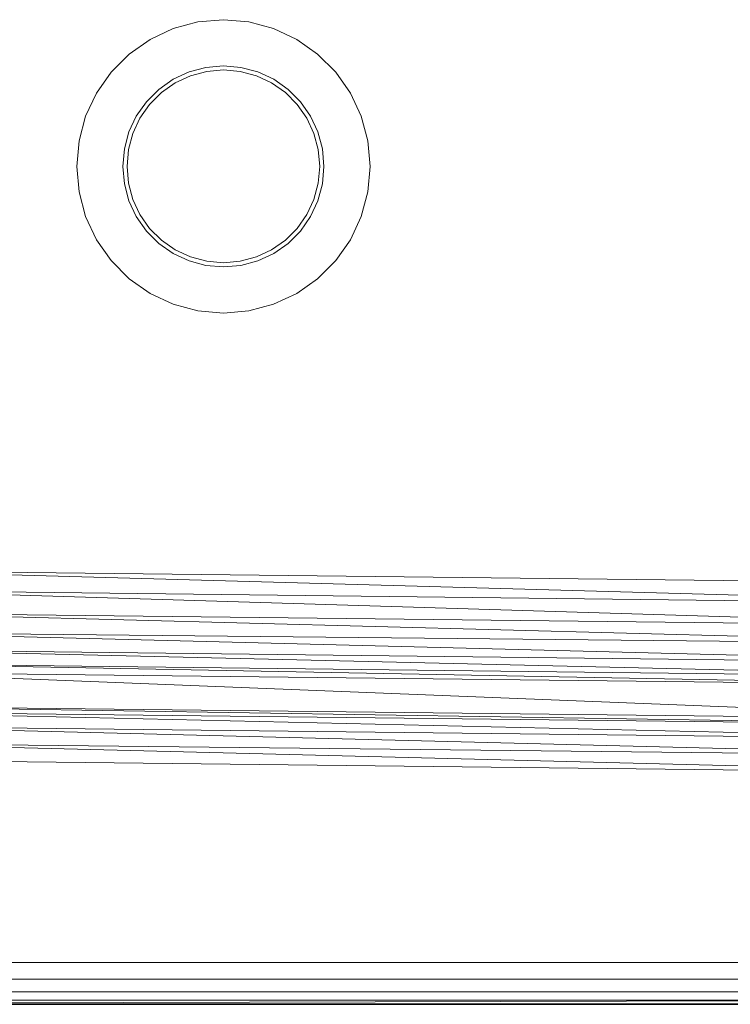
# Model space of a CAD drawing. Header units: metres. Extents: x 391.1 to 427.5, y 12.7 to 28.4.
# Tile 10 of 247: x 408.465 to 408.634, y 14.181 to 14.416. Entities that reach past the tile are written whole.
import ezdxf

# ---------------------------------------------------------------- set-up
doc = ezdxf.new("R2010")
doc.units = ezdxf.units.M
doc.layers.add('01_SUELOS', color=7, linetype='Continuous', lineweight=25, true_color=0x007f00)
for name, color, linetype, lineweight in [('02_MOBILIARIO', 7, 'Continuous', 18), ('A-DETL-____-MBND', 7, 'Continuous', 18), ('A-WALL-____-MCUT', 7, 'Continuous', 25), ('A-WALL-____-OTLN', 7, 'Continuous', 25)]:
    doc.layers.add(name, color=color, linetype=linetype, lineweight=lineweight)

# ---------------------------------------------------------------- blocks, each defined once
blk = doc.blocks.new('Family - LONDR55-XX_ZZ-ARQ-CAA-M3D-Londres55-151093-01_PCI_PS1')
at = {"layer": '01_SUELOS', "color": 9, "true_color": 0xaad4aa}
for p, q in [((0, 0), (26.635, 0)), ((26.635, 0), (0, 0))]:
    blk.add_line(p, q, dxfattribs=at)
blk = doc.blocks.new('Family - Mur PS-2-151177-01_PCI_PS1')
at = {"layer": 'A-DETL-____-MBND', "color": 253, "true_color": 0xaaaaaa}
for p, q in [((31.836, 1.34), (0, 1.34)), ((0, 1.34), (31.836, 1.34))]:
    blk.add_line(p, q, dxfattribs=at)
blk = doc.blocks.new('Family - Mur PS-1-153352-01_PCI_PS1')
at = {"layer": 'A-WALL-____-MCUT', "color": 253, "true_color": 0xaaaaaa}
blk.add_line((16.935, 1.34), (0, 1.34), dxfattribs=at)
at = {"layer": 'A-WALL-____-OTLN', "color": 253, "true_color": 0xaaaaaa}
blk.add_line((16.935, 1.34), (0, 1.34), dxfattribs=at)
blk = doc.blocks.new('Family - Plats de dutxa PS-1-153583-01_PCI_PS1')
at = {"layer": '02_MOBILIARIO', "color": 253, "true_color": 0xaaaaaa}
for p, q in [((0.20392, 0.23469), (0.21, 0.23522)), ((0.20392, 0.23469), (0.21, 0.23522)), ((0.21, 0.23522), (0.21607, 0.23469)), ((0.21, 0.23522), (0.21607, 0.23469)), ((0.1925, 0.23053), (0.19803, 0.23311)), ((0.1925, 0.23053), (0.19803, 0.23311)), ((0.19803, 0.23311), (0.20392, 0.23469)), ((0.19803, 0.23311), (0.20392, 0.23469)), ((0.21607, 0.23469), (0.22197, 0.23311)), ((0.21607, 0.23469), (0.22197, 0.23311)), ((0.22197, 0.23311), (0.2275, 0.23053)), ((0.22197, 0.23311), (0.2275, 0.23053)), ((0.1875, 0.22703), (0.1925, 0.23053)), ((0.1875, 0.22703), (0.1925, 0.23053)), ((0.2275, 0.23053), (0.23249, 0.22703)), ((0.2275, 0.23053), (0.23249, 0.22703)), ((0.18319, 0.22272), (0.1875, 0.22703)), ((0.18319, 0.22272), (0.1875, 0.22703)), ((0.23249, 0.22703), (0.23681, 0.22272)), ((0.23249, 0.22703), (0.23681, 0.22272)), ((0.20583, 0.22385), (0.20179, 0.22277)), ((0.20179, 0.22277), (0.20583, 0.22385)), ((0.21, 0.22422), (0.20583, 0.22385)), ((0.20583, 0.22385), (0.21, 0.22422)), ((0.206, 0.22287), (0.21, 0.22322)), ((0.206, 0.22287), (0.21, 0.22322)), ((0.21416, 0.22385), (0.21, 0.22422)), ((0.21, 0.22422), (0.21416, 0.22385)), ((0.21, 0.22322), (0.21399, 0.22287)), ((0.21, 0.22322), (0.21399, 0.22287)), ((0.21821, 0.22277), (0.21416, 0.22385)), ((0.21416, 0.22385), (0.21821, 0.22277)), ((0.17969, 0.21772), (0.18319, 0.22272)), ((0.17969, 0.21772), (0.18319, 0.22272)), ((0.198, 0.221), (0.19457, 0.2186)), ((0.19457, 0.2186), (0.198, 0.221)), ((0.20179, 0.22277), (0.198, 0.221)), ((0.198, 0.221), (0.20179, 0.22277)), ((0.1985, 0.22014), (0.20213, 0.22183)), ((0.1985, 0.22014), (0.20213, 0.22183)), ((0.20213, 0.22183), (0.206, 0.22287)), ((0.20213, 0.22183), (0.206, 0.22287)), ((0.21399, 0.22287), (0.21786, 0.22183)), ((0.21399, 0.22287), (0.21786, 0.22183)), ((0.21786, 0.22183), (0.2215, 0.22014)), ((0.21786, 0.22183), (0.2215, 0.22014)), ((0.222, 0.221), (0.21821, 0.22277)), ((0.21821, 0.22277), (0.222, 0.221)), ((0.22542, 0.2186), (0.222, 0.221)), ((0.222, 0.221), (0.22542, 0.2186)), ((0.23681, 0.22272), (0.24031, 0.21772)), ((0.23681, 0.22272), (0.24031, 0.21772)), ((0.19457, 0.2186), (0.19161, 0.21565)), ((0.19161, 0.21565), (0.19457, 0.2186)), ((0.19521, 0.21784), (0.1985, 0.22014)), ((0.19521, 0.21784), (0.1985, 0.22014)), ((0.2215, 0.22014), (0.22478, 0.21784)), ((0.2215, 0.22014), (0.22478, 0.21784)), ((0.22838, 0.21565), (0.22542, 0.2186)), ((0.22542, 0.2186), (0.22838, 0.21565)), ((0.17711, 0.21219), (0.17969, 0.21772)), ((0.17711, 0.21219), (0.17969, 0.21772)), ((0.19238, 0.215), (0.19521, 0.21784)), ((0.19238, 0.215), (0.19521, 0.21784)), ((0.22478, 0.21784), (0.22762, 0.215)), ((0.22478, 0.21784), (0.22762, 0.215)), ((0.24031, 0.21772), (0.24289, 0.21219)), ((0.24031, 0.21772), (0.24289, 0.21219)), ((0.19161, 0.21565), (0.18921, 0.21222)), ((0.18921, 0.21222), (0.19161, 0.21565)), ((0.19008, 0.21172), (0.19238, 0.215)), ((0.19008, 0.21172), (0.19238, 0.215)), ((0.22762, 0.215), (0.22992, 0.21172)), ((0.22762, 0.215), (0.22992, 0.21172)), ((0.23078, 0.21222), (0.22838, 0.21565)), ((0.22838, 0.21565), (0.23078, 0.21222)), ((0.17553, 0.2063), (0.17711, 0.21219)), ((0.17553, 0.2063), (0.17711, 0.21219)), ((0.18921, 0.21222), (0.18744, 0.20843)), ((0.18744, 0.20843), (0.18921, 0.21222)), ((0.18838, 0.20809), (0.19008, 0.21172)), ((0.18838, 0.20809), (0.19008, 0.21172)), ((0.22992, 0.21172), (0.23161, 0.20809)), ((0.22992, 0.21172), (0.23161, 0.20809)), ((0.23255, 0.20843), (0.23078, 0.21222)), ((0.23078, 0.21222), (0.23255, 0.20843)), ((0.24289, 0.21219), (0.24447, 0.2063)), ((0.24289, 0.21219), (0.24447, 0.2063)), ((0.18744, 0.20843), (0.18636, 0.20439)), ((0.18636, 0.20439), (0.18744, 0.20843)), ((0.18735, 0.20421), (0.18838, 0.20809)), ((0.18735, 0.20421), (0.18838, 0.20809)), ((0.23161, 0.20809), (0.23265, 0.20421)), ((0.23161, 0.20809), (0.23265, 0.20421)), ((0.23363, 0.20439), (0.23255, 0.20843)), ((0.23255, 0.20843), (0.23363, 0.20439)), ((0.175, 0.20022), (0.17553, 0.2063)), ((0.175, 0.20022), (0.17553, 0.2063)), ((0.24447, 0.2063), (0.245, 0.20022)), ((0.24447, 0.2063), (0.245, 0.20022)), ((0.18636, 0.20439), (0.186, 0.20022)), ((0.186, 0.20022), (0.18636, 0.20439)), ((0.187, 0.20022), (0.18735, 0.20421)), ((0.187, 0.20022), (0.18735, 0.20421)), ((0.23265, 0.20421), (0.233, 0.20022)), ((0.23265, 0.20421), (0.233, 0.20022)), ((0.234, 0.20022), (0.23363, 0.20439)), ((0.23363, 0.20439), (0.234, 0.20022)), ((0.17553, 0.19414), (0.175, 0.20022)), ((0.17553, 0.19414), (0.175, 0.20022)), ((0.186, 0.20022), (0.18636, 0.19605)), ((0.18636, 0.19605), (0.186, 0.20022)), ((0.18735, 0.19623), (0.187, 0.20022)), ((0.18735, 0.19623), (0.187, 0.20022)), ((0.233, 0.20022), (0.23265, 0.19623)), ((0.233, 0.20022), (0.23265, 0.19623)), ((0.23363, 0.19605), (0.234, 0.20022)), ((0.234, 0.20022), (0.23363, 0.19605)), ((0.245, 0.20022), (0.24447, 0.19414)), ((0.245, 0.20022), (0.24447, 0.19414)), ((0.18636, 0.19605), (0.18744, 0.19201)), ((0.18744, 0.19201), (0.18636, 0.19605)), ((0.18838, 0.19235), (0.18735, 0.19623)), ((0.18838, 0.19235), (0.18735, 0.19623)), ((0.23265, 0.19623), (0.23161, 0.19235)), ((0.23265, 0.19623), (0.23161, 0.19235)), ((0.23255, 0.19201), (0.23363, 0.19605)), ((0.23363, 0.19605), (0.23255, 0.19201)), ((0.17711, 0.18825), (0.17553, 0.19414)), ((0.17711, 0.18825), (0.17553, 0.19414)), ((0.24447, 0.19414), (0.24289, 0.18825)), ((0.24447, 0.19414), (0.24289, 0.18825)), ((0.18744, 0.19201), (0.18921, 0.18822)), ((0.18921, 0.18822), (0.18744, 0.19201)), ((0.19008, 0.18872), (0.18838, 0.19235)), ((0.19008, 0.18872), (0.18838, 0.19235)), ((0.23161, 0.19235), (0.22992, 0.18872)), ((0.23161, 0.19235), (0.22992, 0.18872)), ((0.23078, 0.18822), (0.23255, 0.19201)), ((0.23255, 0.19201), (0.23078, 0.18822)), ((0.17969, 0.18272), (0.17711, 0.18825)), ((0.17969, 0.18272), (0.17711, 0.18825)), ((0.18921, 0.18822), (0.19161, 0.18479)), ((0.19161, 0.18479), (0.18921, 0.18822)), ((0.19238, 0.18543), (0.19008, 0.18872)), ((0.19238, 0.18543), (0.19008, 0.18872)), ((0.22992, 0.18872), (0.22762, 0.18543)), ((0.22992, 0.18872), (0.22762, 0.18543)), ((0.22838, 0.18479), (0.23078, 0.18822)), ((0.23078, 0.18822), (0.22838, 0.18479)), ((0.24289, 0.18825), (0.24031, 0.18272)), ((0.24289, 0.18825), (0.24031, 0.18272)), ((0.19161, 0.18479), (0.19457, 0.18183)), ((0.19457, 0.18183), (0.19161, 0.18479)), ((0.19521, 0.1826), (0.19238, 0.18543)), ((0.19521, 0.1826), (0.19238, 0.18543)), ((0.22762, 0.18543), (0.22478, 0.1826)), ((0.22762, 0.18543), (0.22478, 0.1826)), ((0.22542, 0.18183), (0.22838, 0.18479)), ((0.22838, 0.18479), (0.22542, 0.18183)), ((0.18319, 0.17772), (0.17969, 0.18272)), ((0.18319, 0.17772), (0.17969, 0.18272)), ((0.19457, 0.18183), (0.198, 0.17943)), ((0.198, 0.17943), (0.19457, 0.18183)), ((0.1985, 0.1803), (0.19521, 0.1826)), ((0.1985, 0.1803), (0.19521, 0.1826)), ((0.22478, 0.1826), (0.2215, 0.1803)), ((0.22478, 0.1826), (0.2215, 0.1803)), ((0.222, 0.17943), (0.22542, 0.18183)), ((0.22542, 0.18183), (0.222, 0.17943)), ((0.24031, 0.18272), (0.23681, 0.17772)), ((0.24031, 0.18272), (0.23681, 0.17772)), ((0.198, 0.17943), (0.20179, 0.17767)), ((0.20179, 0.17767), (0.198, 0.17943)), ((0.20213, 0.17861), (0.1985, 0.1803)), ((0.20213, 0.17861), (0.1985, 0.1803)), ((0.206, 0.17757), (0.20213, 0.17861)), ((0.206, 0.17757), (0.20213, 0.17861)), ((0.21786, 0.17861), (0.21399, 0.17757)), ((0.21786, 0.17861), (0.21399, 0.17757)), ((0.2215, 0.1803), (0.21786, 0.17861)), ((0.2215, 0.1803), (0.21786, 0.17861)), ((0.21821, 0.17767), (0.222, 0.17943)), ((0.222, 0.17943), (0.21821, 0.17767)), ((0.1875, 0.17341), (0.18319, 0.17772)), ((0.1875, 0.17341), (0.18319, 0.17772)), ((0.20179, 0.17767), (0.20583, 0.17658)), ((0.20583, 0.17658), (0.20179, 0.17767)), ((0.20583, 0.17658), (0.21, 0.17622)), ((0.21, 0.17622), (0.20583, 0.17658)), ((0.21, 0.17722), (0.206, 0.17757)), ((0.21, 0.17722), (0.206, 0.17757)), ((0.21399, 0.17757), (0.21, 0.17722)), ((0.21399, 0.17757), (0.21, 0.17722)), ((0.21, 0.17622), (0.21416, 0.17658)), ((0.21416, 0.17658), (0.21, 0.17622)), ((0.21416, 0.17658), (0.21821, 0.17767)), ((0.21821, 0.17767), (0.21416, 0.17658)), ((0.23681, 0.17772), (0.23249, 0.17341)), ((0.23681, 0.17772), (0.23249, 0.17341)), ((0.1925, 0.16991), (0.1875, 0.17341)), ((0.1925, 0.16991), (0.1875, 0.17341)), ((0.23249, 0.17341), (0.2275, 0.16991)), ((0.23249, 0.17341), (0.2275, 0.16991)), ((0.19803, 0.16733), (0.1925, 0.16991)), ((0.19803, 0.16733), (0.1925, 0.16991)), ((0.2275, 0.16991), (0.22197, 0.16733)), ((0.2275, 0.16991), (0.22197, 0.16733)), ((0.20392, 0.16575), (0.19803, 0.16733)), ((0.20392, 0.16575), (0.19803, 0.16733)), ((0.22197, 0.16733), (0.21607, 0.16575)), ((0.22197, 0.16733), (0.21607, 0.16575)), ((0.21, 0.16522), (0.20392, 0.16575)), ((0.21, 0.16522), (0.20392, 0.16575)), ((0.21607, 0.16575), (0.21, 0.16522)), ((0.21607, 0.16575), (0.21, 0.16522)), ((0.41, 0.10043), (0.12297, 0.1038)), ((0.41, 0.09571), (0.12297, 0.1038)), ((0.12297, 0.1038), (0.41, 0.10043)), ((0.12297, 0.1038), (0.41, 0.09571)), ((0.41, 0.09571), (0.12297, 0.09908)), ((0.41, 0.09032), (0.12297, 0.09908)), ((0.12297, 0.09908), (0.41, 0.09571)), ((0.12297, 0.09908), (0.41, 0.09032)), ((0.41, 0.09032), (0.12297, 0.09369)), ((0.41, 0.08608), (0.12297, 0.09369)), ((0.12297, 0.09369), (0.41, 0.09032)), ((0.12297, 0.09369), (0.41, 0.08608)), ((0.41, 0.08608), (0.12297, 0.08897)), ((0.41, 0.08155), (0.12297, 0.08897)), ((0.12297, 0.08897), (0.41, 0.08608)), ((0.12297, 0.08897), (0.41, 0.08155)), ((0.41, 0.08155), (0.12297, 0.08492)), ((0.12297, 0.08492), (0.41, 0.07818)), ((0.41, 0.07818), (0.12297, 0.08492)), ((0.12297, 0.08492), (0.41, 0.08155)), ((0.41, 0.07818), (0.12297, 0.08155)), ((0.41, 0.07616), (0.12297, 0.08155)), ((0.12297, 0.08155), (0.41, 0.07818)), ((0.12297, 0.08155), (0.41, 0.07616)), ((0.41, 0.07616), (0.12297, 0.07953)), ((0.41, 0.06807), (0.12297, 0.07953)), ((0.12297, 0.07953), (0.41, 0.07616)), ((0.12297, 0.07953), (0.41, 0.06807)), ((0.41, 0.06807), (0.11556, 0.07144)), ((0.11556, 0.07144), (0.41, 0.06672)), ((0.41, 0.06672), (0.11556, 0.07144)), ((0.11556, 0.07144), (0.41, 0.06807)), ((0.41, 0.06672), (0.11556, 0.07009)), ((0.41, 0.06335), (0.11556, 0.07009)), ((0.11556, 0.07009), (0.41, 0.06672)), ((0.11556, 0.07009), (0.41, 0.06335)), ((0.41, 0.06335), (0.11556, 0.06672)), ((0.11556, 0.06672), (0.41, 0.05931)), ((0.41, 0.05931), (0.11556, 0.06672)), ((0.11556, 0.06672), (0.41, 0.06335)), ((0.41, 0.05931), (0.11556, 0.06268)), ((0.41, 0.05526), (0.11556, 0.06268)), ((0.11556, 0.06268), (0.41, 0.05931)), ((0.11556, 0.06268), (0.41, 0.05526)), ((0.41, 0.05526), (0.11556, 0.05863)), ((0.41, 0.05526), (0.11556, 0.05863)), ((0.41, 0.01026), (0.022, 0.01026)), ((0.022, 0.01026), (0.41, 0.01026)), ((0.021, 0.00626), (0.41, 0.00626)), ((0.41, 0.00626), (0.021, 0.00626)), ((0.02, 0.00326), (0.51, 0.00326)), ((0.41, 0.00326), (0.02, 0.00326)), ((0.41, 0.00326), (0.02, 0.00326)), ((0.41, 0.00326), (0.02, 0.00326)), ((0.01, 0.00026), (0.81, 0.00026)), ((0.01, 0.00026), (0.81, 0.00026)), ((0.41, 0.00126), (0.02, 0.00026)), ((0.41, 0.00126), (0.02, 0.00126)), ((0.41, 0.00126), (0.02, 0.00126)), ((0.41, 0.00126), (0.02, 0.00026)), ((0.51, 0.00026), (0.02, 0.00026)), ((0.51, 0.00026), (0.02, 0.00026)), ((0.41, 0.00026), (0.02, 0.00026)), ((0.02, 0.00026), (0.41, 0.00026)), ((0.02, 0.00026), (0.41, 0.00026)), ((0.41, 0.00026), (0.02, 0.00026))]:
    blk.add_line(p, q, dxfattribs=at)
blk = doc.blocks.new('LONDR55-XX_ZZ-ARQ-CAA-M3D-Londres55_ifc-1-01_PCI_PS1')
at = {"layer": '01_SUELOS', "color": 253, "lineweight": 18, "true_color": 0xaaaaaa}
blk.add_blockref('Family - LONDR55-XX_ZZ-ARQ-CAA-M3D-Londres55-151093-01_PCI_PS1', (392.09643, 14.18066), dxfattribs=at)
at = {"layer": '02_MOBILIARIO', "color": 253, "lineweight": 18, "true_color": 0xaaaaaa}
blk.add_blockref('Family - Plats de dutxa PS-1-153583-01_PCI_PS1', (408.30344, 14.18035), dxfattribs=at)
at = {"layer": 'A-WALL-____-OTLN', "color": 253, "lineweight": 18, "true_color": 0xaaaaaa}
for name, p in [('Family - Mur PS-2-151177-01_PCI_PS1', (392.09971, 12.84061)), ('Family - Mur PS-1-153352-01_PCI_PS1', (400.75645, 12.84061))]:
    blk.add_blockref(name, p, dxfattribs=at)

msp = doc.modelspace()

# ---------------------------------------------------------------- block references
at = {"lineweight": 5}
msp.add_blockref('LONDR55-XX_ZZ-ARQ-CAA-M3D-Londres55_ifc-1-01_PCI_PS1', (0, 0), dxfattribs=at)

doc.saveas('drawing.dxf')
